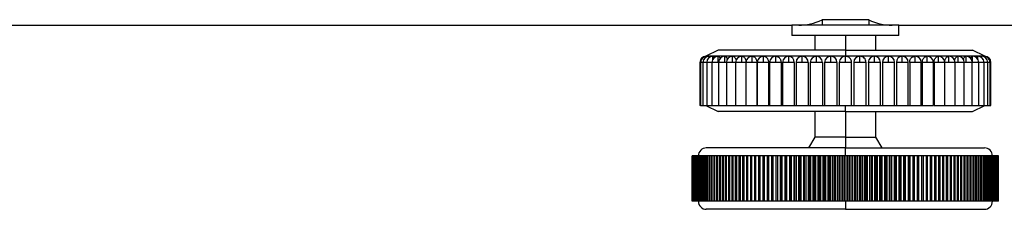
# Model space of a CAD drawing. Header units: millimetres. Extents: x 311 to 814, y 82 to 470.
# Tile 4 of 46: x 468.11 to 484.18, y 285.1 to 288.19. Entities that reach past the tile are written whole.
import ezdxf

# ---------------------------------------------------------------- set-up
doc = ezdxf.new("R2010")
doc.units = ezdxf.units.MM
for name, color, linetype in [('BRACCIO_FRONTALE', 7, 'Continuous'), ('INSERTO_M10', 7, 'Continuous'), ('Livello3', 7, 'Continuous'), ('P20050.TM10X3501', 7, 'Continuous'), ('Q26045.BM0801P', 7, 'Continuous')]:
    doc.layers.add(name, color=color, linetype=linetype)

# ---------------------------------------------------------------- blocks, each defined once
blk = doc.blocks.new('SE1')
at = {"layer": 'BRACCIO_FRONTALE', "color": 7, "linetype": 'Continuous'}
for p, q in [((85.834, 248.375), (85.072, 248.375)), ((64.453, 248.286), (84.579, 248.286)), ((86.327, 248.286), (106.453, 248.286))]:
    blk.add_line(p, q, dxfattribs=at)
for centre, major_axis, start_param, end_param in [((84.691, 250.786), (0, 2.5), 3.141593, 3.40876), ((86.215, 250.786), (0, -2.5), 6.016018, 6.283185)]:
    blk.add_ellipse(centre, major_axis=major_axis, ratio=0.57735, start_param=start_param, end_param=end_param, dxfattribs=at)
at = {"layer": 'INSERTO_M10', "color": 7, "linetype": 'Continuous'}
for p, q in [((85.072, 248.375), (85.072, 248.286)), ((85.834, 248.375), (85.834, 248.286)), ((86.327, 248.286), (84.579, 248.286)), ((84.579, 248.286), (84.579, 248.116)), ((86.327, 248.116), (86.327, 248.286)), ((86.327, 248.116), (84.579, 248.116))]:
    blk.add_line(p, q, dxfattribs=at)
at = {"layer": 'P20050.TM10X3501', "color": 7, "linetype": 'Continuous'}
for p, q in [((84.953, 248.116), (84.953, 247.88)), ((85.453, 248.116), (85.453, 247.88)), ((85.953, 247.88), (85.953, 248.116)), ((84.953, 246.88), (84.953, 246.46)), ((85.453, 246.88), (85.453, 246.46)), ((85.953, 246.46), (85.953, 246.88)), ((84.953, 246.46), (84.853, 246.286)), ((85.453, 246.46), (84.953, 246.46)), ((85.453, 246.46), (85.953, 246.46)), ((85.453, 246.46), (85.453, 246.286)), ((86.053, 246.286), (85.953, 246.46)), ((85.453, 246.286), (83.183, 246.286)), ((85.453, 246.286), (87.723, 246.286)), ((85.453, 246.156), (85.453, 246.286)), ((82.954, 246.156), (82.953, 246.156)), ((82.953, 245.416), (82.953, 246.156)), ((82.954, 245.416), (82.954, 246.156)), ((82.956, 246.156), (82.954, 246.156)), ((82.957, 246.156), (82.956, 246.156)), ((82.956, 245.416), (82.956, 246.156)), ((82.957, 245.416), (82.957, 246.156)), ((82.961, 246.156), (82.957, 246.156)), ((82.963, 246.156), (82.961, 246.156)), ((82.961, 245.416), (82.961, 246.156)), ((82.963, 245.416), (82.963, 246.156)), ((82.968, 246.156), (82.963, 246.156)), ((82.971, 246.156), (82.968, 246.156)), ((82.968, 245.416), (82.968, 246.156)), ((82.971, 245.416), (82.971, 246.156)), ((82.979, 246.156), (82.971, 246.156)), ((82.983, 246.156), (82.979, 246.156)), ((82.979, 245.416), (82.979, 246.156)), ((82.983, 245.416), (82.983, 246.156)), ((82.992, 246.156), (82.983, 246.156)), ((82.997, 246.156), (82.992, 246.156)), ((82.992, 245.416), (82.992, 246.156)), ((82.997, 245.416), (82.997, 246.156)), ((83.008, 246.156), (82.997, 246.156)), ((83.013, 246.156), (83.008, 246.156)), ((83.008, 245.416), (83.008, 246.156)), ((83.013, 245.416), (83.013, 246.156)), ((83.027, 246.156), (83.013, 246.156)), ((83.033, 246.156), (83.027, 246.156)), ((83.027, 245.416), (83.027, 246.156)), ((83.033, 245.416), (83.033, 246.156)), ((83.048, 246.156), (83.033, 246.156)), ((83.055, 246.156), (83.048, 246.156)), ((83.048, 245.416), (83.048, 246.156)), ((83.055, 245.416), (83.055, 246.156)), ((83.072, 246.156), (83.055, 246.156)), ((83.079, 246.156), (83.072, 246.156)), ((83.072, 245.416), (83.072, 246.156)), ((83.079, 245.416), (83.079, 246.156)), ((83.098, 246.156), (83.079, 246.156)), ((83.107, 246.156), (83.098, 246.156)), ((83.098, 245.416), (83.098, 246.156)), ((83.107, 245.416), (83.107, 246.156)), ((83.127, 246.156), (83.107, 246.156)), ((83.136, 246.156), (83.127, 246.156)), ((83.127, 245.416), (83.127, 246.156)), ((83.136, 245.416), (83.136, 246.156)), ((83.159, 246.156), (83.136, 246.156)), ((83.169, 246.156), (83.159, 246.156)), ((83.159, 245.416), (83.159, 246.156)), ((83.169, 245.416), (83.169, 246.156)), ((83.193, 246.156), (83.169, 246.156)), ((83.204, 246.156), (83.193, 246.156)), ((83.193, 245.416), (83.193, 246.156)), ((83.204, 245.416), (83.204, 246.156)), ((83.229, 246.156), (83.204, 246.156)), ((83.241, 246.156), (83.229, 246.156)), ((83.229, 245.416), (83.229, 246.156)), ((83.241, 245.416), (83.241, 246.156)), ((83.268, 246.156), (83.241, 246.156)), ((83.281, 246.156), (83.268, 246.156)), ((83.268, 245.416), (83.268, 246.156)), ((83.281, 245.416), (83.281, 246.156)), ((83.31, 246.156), (83.281, 246.156)), ((83.323, 246.156), (83.31, 246.156)), ((83.31, 245.416), (83.31, 246.156)), ((83.323, 245.416), (83.323, 246.156)), ((83.353, 246.156), (83.323, 246.156)), ((83.367, 246.156), (83.353, 246.156)), ((83.353, 245.416), (83.353, 246.156)), ((83.367, 245.416), (83.367, 246.156)), ((83.399, 246.156), (83.367, 246.156)), ((83.414, 246.156), (83.399, 246.156)), ((83.399, 245.416), (83.399, 246.156)), ((83.414, 245.416), (83.414, 246.156)), ((83.448, 246.156), (83.414, 246.156)), ((83.463, 246.156), (83.448, 246.156)), ((83.448, 245.416), (83.448, 246.156)), ((83.463, 245.416), (83.463, 246.156)), ((83.498, 246.156), (83.463, 246.156)), ((83.514, 246.156), (83.498, 246.156)), ((83.498, 245.416), (83.498, 246.156)), ((83.514, 245.416), (83.514, 246.156)), ((83.551, 246.156), (83.514, 246.156)), ((83.567, 246.156), (83.551, 246.156)), ((83.551, 245.416), (83.551, 246.156)), ((83.567, 245.416), (83.567, 246.156)), ((83.605, 246.156), (83.567, 246.156)), ((83.622, 246.156), (83.605, 246.156)), ((83.605, 245.416), (83.605, 246.156)), ((83.622, 245.416), (83.622, 246.156)), ((83.662, 246.156), (83.622, 246.156)), ((83.68, 246.156), (83.662, 246.156)), ((83.662, 245.416), (83.662, 246.156)), ((83.68, 245.416), (83.68, 246.156)), ((83.721, 246.156), (83.68, 246.156)), ((83.739, 246.156), (83.721, 246.156)), ((83.721, 245.416), (83.721, 246.156)), ((83.739, 245.416), (83.739, 246.156)), ((83.781, 246.156), (83.739, 246.156)), ((83.8, 246.156), (83.781, 246.156)), ((83.781, 245.416), (83.781, 246.156)), ((83.8, 245.416), (83.8, 246.156)), ((83.844, 246.156), (83.8, 246.156)), ((83.863, 246.156), (83.844, 246.156)), ((83.844, 245.416), (83.844, 246.156)), ((83.863, 245.416), (83.863, 246.156)), ((83.908, 246.156), (83.863, 246.156)), ((83.927, 246.156), (83.908, 246.156)), ((83.908, 245.416), (83.908, 246.156)), ((83.927, 245.416), (83.927, 246.156)), ((83.973, 246.156), (83.927, 246.156)), ((83.994, 246.156), (83.973, 246.156)), ((83.973, 245.416), (83.973, 246.156)), ((83.994, 245.416), (83.994, 246.156)), ((84.041, 246.156), (83.994, 246.156)), ((84.062, 246.156), (84.041, 246.156)), ((84.041, 245.416), (84.041, 246.156)), ((84.062, 245.416), (84.062, 246.156)), ((84.11, 246.156), (84.062, 246.156)), ((84.131, 246.156), (84.11, 246.156)), ((84.11, 245.416), (84.11, 246.156)), ((84.131, 245.416), (84.131, 246.156)), ((84.18, 246.156), (84.131, 246.156)), ((84.202, 246.156), (84.18, 246.156)), ((84.18, 245.416), (84.18, 246.156)), ((84.202, 245.416), (84.202, 246.156)), ((84.252, 246.156), (84.202, 246.156)), ((84.274, 246.156), (84.252, 246.156)), ((84.252, 245.416), (84.252, 246.156)), ((84.252, 246.156), (84.252, 246.156)), ((84.252, 245.416), (84.252, 246.156)), ((84.274, 245.416), (84.274, 246.156)), ((84.323, 246.156), (84.274, 246.156)), ((84.325, 246.156), (84.323, 246.156)), ((84.323, 245.416), (84.323, 246.156)), ((84.348, 246.156), (84.325, 246.156)), ((84.325, 245.416), (84.325, 246.156)), ((84.348, 245.416), (84.348, 246.156)), ((84.395, 246.156), (84.348, 246.156)), ((84.4, 246.156), (84.395, 246.156)), ((84.395, 245.416), (84.395, 246.156)), ((84.423, 246.156), (84.4, 246.156)), ((84.4, 245.416), (84.4, 246.156)), ((84.423, 245.416), (84.423, 246.156)), ((84.469, 246.156), (84.423, 246.156)), ((84.475, 246.156), (84.469, 246.156)), ((84.469, 245.416), (84.469, 246.156)), ((84.498, 246.156), (84.475, 246.156)), ((84.475, 245.416), (84.475, 246.156)), ((84.498, 245.416), (84.498, 246.156)), ((84.544, 246.156), (84.498, 246.156)), ((84.552, 246.156), (84.544, 246.156)), ((84.544, 245.416), (84.544, 246.156)), ((84.575, 246.156), (84.552, 246.156)), ((84.552, 245.416), (84.552, 246.156)), ((84.575, 245.416), (84.575, 246.156)), ((84.619, 246.156), (84.575, 246.156)), ((84.629, 246.156), (84.619, 246.156)), ((84.619, 245.416), (84.619, 246.156)), ((84.653, 246.156), (84.629, 246.156)), ((84.629, 245.416), (84.629, 246.156)), ((84.653, 245.416), (84.653, 246.156)), ((84.696, 246.156), (84.653, 246.156)), ((84.708, 246.156), (84.696, 246.156)), ((84.696, 245.416), (84.696, 246.156)), ((84.732, 246.156), (84.708, 246.156)), ((84.708, 245.416), (84.708, 246.156)), ((84.732, 245.416), (84.732, 246.156)), ((84.773, 246.156), (84.732, 246.156)), ((84.787, 246.156), (84.773, 246.156)), ((84.773, 245.416), (84.773, 246.156)), ((84.812, 246.156), (84.787, 246.156)), ((84.787, 245.416), (84.787, 246.156)), ((84.812, 245.416), (84.812, 246.156)), ((84.852, 246.156), (84.812, 246.156)), ((84.867, 246.156), (84.852, 246.156)), ((84.852, 245.416), (84.852, 246.156)), ((84.892, 246.156), (84.867, 246.156)), ((84.867, 245.416), (84.867, 246.156)), ((84.892, 245.416), (84.892, 246.156)), ((84.93, 246.156), (84.892, 246.156)), ((84.948, 246.156), (84.93, 246.156)), ((84.93, 245.416), (84.93, 246.156)), ((84.973, 246.156), (84.948, 246.156)), ((84.948, 245.416), (84.948, 246.156)), ((84.973, 245.416), (84.973, 246.156)), ((85.01, 246.156), (84.973, 246.156)), ((85.029, 246.156), (85.01, 246.156)), ((85.01, 245.416), (85.01, 246.156)), ((85.054, 246.156), (85.029, 246.156)), ((85.029, 245.416), (85.029, 246.156)), ((85.054, 245.416), (85.054, 246.156)), ((85.09, 246.156), (85.054, 246.156)), ((85.111, 246.156), (85.09, 246.156)), ((85.09, 245.416), (85.09, 246.156)), ((85.136, 246.156), (85.111, 246.156)), ((85.111, 245.416), (85.111, 246.156)), ((85.136, 245.416), (85.136, 246.156)), ((85.17, 246.156), (85.136, 246.156)), ((85.193, 246.156), (85.17, 246.156)), ((85.17, 245.416), (85.17, 246.156)), ((85.218, 246.156), (85.193, 246.156)), ((85.193, 245.416), (85.193, 246.156)), ((85.218, 245.416), (85.218, 246.156)), ((85.251, 246.156), (85.218, 246.156)), ((85.275, 246.156), (85.251, 246.156)), ((85.251, 245.416), (85.251, 246.156)), ((85.3, 246.156), (85.275, 246.156)), ((85.275, 245.416), (85.275, 246.156)), ((85.3, 245.416), (85.3, 246.156)), ((85.332, 246.156), (85.3, 246.156)), ((85.358, 246.156), (85.332, 246.156)), ((85.332, 245.416), (85.332, 246.156)), ((85.383, 246.156), (85.358, 246.156)), ((85.358, 245.416), (85.358, 246.156)), ((85.383, 245.416), (85.383, 246.156)), ((85.413, 246.156), (85.383, 246.156)), ((85.441, 246.156), (85.413, 246.156)), ((85.413, 245.416), (85.413, 246.156)), ((85.466, 246.156), (85.441, 246.156)), ((85.441, 245.416), (85.441, 246.156)), ((85.466, 245.416), (85.466, 246.156)), ((85.494, 246.156), (85.466, 246.156)), ((85.523, 246.156), (85.494, 246.156)), ((85.494, 245.416), (85.494, 246.156)), ((85.548, 246.156), (85.523, 246.156)), ((85.523, 245.416), (85.523, 246.156)), ((85.548, 245.416), (85.548, 246.156)), ((85.575, 246.156), (85.548, 246.156)), ((85.606, 246.156), (85.575, 246.156)), ((85.575, 245.416), (85.575, 246.156)), ((85.631, 246.156), (85.606, 246.156)), ((85.606, 245.416), (85.606, 246.156)), ((85.631, 245.416), (85.631, 246.156)), ((85.655, 246.156), (85.631, 246.156)), ((85.688, 246.156), (85.655, 246.156)), ((85.655, 245.416), (85.655, 246.156)), ((85.713, 246.156), (85.688, 246.156)), ((85.688, 245.416), (85.688, 246.156)), ((85.713, 245.416), (85.713, 246.156)), ((85.736, 246.156), (85.713, 246.156)), ((85.77, 246.156), (85.736, 246.156)), ((85.736, 245.416), (85.736, 246.156)), ((85.795, 246.156), (85.77, 246.156)), ((85.77, 245.416), (85.77, 246.156)), ((85.795, 245.416), (85.795, 246.156)), ((85.816, 246.156), (85.795, 246.156)), ((85.852, 246.156), (85.816, 246.156)), ((85.816, 245.416), (85.816, 246.156)), ((85.877, 246.156), (85.852, 246.156)), ((85.852, 245.416), (85.852, 246.156)), ((85.877, 245.416), (85.877, 246.156)), ((85.896, 246.156), (85.877, 246.156)), ((85.934, 246.156), (85.896, 246.156)), ((85.896, 245.416), (85.896, 246.156)), ((85.958, 246.156), (85.934, 246.156)), ((85.934, 245.416), (85.934, 246.156)), ((85.958, 245.416), (85.958, 246.156)), ((85.976, 246.156), (85.958, 246.156)), ((86.014, 246.156), (85.976, 246.156)), ((85.976, 245.416), (85.976, 246.156)), ((86.039, 246.156), (86.014, 246.156)), ((86.014, 245.416), (86.014, 246.156)), ((86.039, 245.416), (86.039, 246.156)), ((86.055, 246.156), (86.039, 246.156)), ((86.095, 246.156), (86.055, 246.156)), ((86.055, 245.416), (86.055, 246.156)), ((86.095, 245.416), (86.095, 246.156)), ((86.119, 246.156), (86.095, 246.156)), ((86.119, 245.416), (86.119, 246.156)), ((86.133, 246.156), (86.119, 246.156)), ((86.174, 246.156), (86.133, 246.156)), ((86.133, 245.416), (86.133, 246.156)), ((86.198, 246.156), (86.174, 246.156)), ((86.174, 245.416), (86.174, 246.156)), ((86.198, 245.416), (86.198, 246.156)), ((86.21, 246.156), (86.198, 246.156)), ((86.253, 246.156), (86.21, 246.156)), ((86.21, 245.416), (86.21, 246.156)), ((86.277, 246.156), (86.253, 246.156)), ((86.253, 245.416), (86.253, 246.156)), ((86.277, 245.416), (86.277, 246.156)), ((86.287, 246.156), (86.277, 246.156)), ((86.331, 246.156), (86.287, 246.156)), ((86.287, 245.416), (86.287, 246.156)), ((86.354, 246.156), (86.331, 246.156)), ((86.331, 245.416), (86.331, 246.156)), ((86.354, 245.416), (86.354, 246.156)), ((86.363, 246.156), (86.354, 246.156)), ((86.408, 246.156), (86.363, 246.156)), ((86.363, 245.416), (86.363, 246.156)), ((86.431, 246.156), (86.408, 246.156)), ((86.408, 245.416), (86.408, 246.156)), ((86.431, 245.416), (86.431, 246.156)), ((86.437, 246.156), (86.431, 246.156)), ((86.484, 246.156), (86.437, 246.156)), ((86.437, 245.416), (86.437, 246.156)), ((86.506, 246.156), (86.484, 246.156)), ((86.484, 245.416), (86.484, 246.156)), ((86.506, 245.416), (86.506, 246.156)), ((86.511, 246.156), (86.506, 246.156)), ((86.558, 246.156), (86.511, 246.156)), ((86.511, 245.416), (86.511, 246.156)), ((86.581, 246.156), (86.558, 246.156)), ((86.558, 245.416), (86.558, 246.156)), ((86.581, 245.416), (86.581, 246.156)), ((86.583, 246.156), (86.581, 246.156)), ((86.632, 246.156), (86.583, 246.156)), ((86.583, 245.416), (86.583, 246.156)), ((86.654, 246.156), (86.632, 246.156)), ((86.632, 245.416), (86.632, 246.156)), ((86.654, 245.416), (86.654, 246.156)), ((86.655, 246.156), (86.654, 246.156)), ((86.704, 246.156), (86.655, 246.156)), ((86.655, 245.416), (86.655, 246.156)), ((86.726, 246.156), (86.704, 246.156)), ((86.704, 245.416), (86.704, 246.156)), ((86.726, 245.416), (86.726, 246.156)), ((86.775, 246.156), (86.726, 246.156)), ((86.796, 246.156), (86.775, 246.156)), ((86.775, 245.416), (86.775, 246.156)), ((86.796, 245.416), (86.796, 246.156)), ((86.844, 246.156), (86.796, 246.156)), ((86.865, 246.156), (86.844, 246.156)), ((86.844, 245.416), (86.844, 246.156)), ((86.865, 245.416), (86.865, 246.156)), ((86.912, 246.156), (86.865, 246.156)), ((86.933, 246.156), (86.912, 246.156)), ((86.912, 245.416), (86.912, 246.156)), ((86.933, 245.416), (86.933, 246.156)), ((86.979, 246.156), (86.933, 246.156)), ((86.999, 246.156), (86.979, 246.156)), ((86.979, 245.416), (86.979, 246.156)), ((86.999, 245.416), (86.999, 246.156)), ((87.043, 246.156), (86.999, 246.156)), ((87.063, 246.156), (87.043, 246.156)), ((87.043, 245.416), (87.043, 246.156)), ((87.063, 245.416), (87.063, 246.156)), ((87.106, 246.156), (87.063, 246.156)), ((87.125, 246.156), (87.106, 246.156)), ((87.106, 245.416), (87.106, 246.156)), ((87.125, 245.416), (87.125, 246.156)), ((87.167, 246.156), (87.125, 246.156)), ((87.186, 246.156), (87.167, 246.156)), ((87.167, 245.416), (87.167, 246.156)), ((87.186, 245.416), (87.186, 246.156)), ((87.227, 246.156), (87.186, 246.156)), ((87.244, 246.156), (87.227, 246.156)), ((87.227, 245.416), (87.227, 246.156)), ((87.244, 245.416), (87.244, 246.156)), ((87.284, 246.156), (87.244, 246.156)), ((87.301, 246.156), (87.284, 246.156)), ((87.284, 245.416), (87.284, 246.156)), ((87.301, 245.416), (87.301, 246.156)), ((87.339, 246.156), (87.301, 246.156)), ((87.356, 246.156), (87.339, 246.156)), ((87.339, 245.416), (87.339, 246.156)), ((87.356, 245.416), (87.356, 246.156)), ((87.392, 246.156), (87.356, 246.156)), ((87.408, 246.156), (87.392, 246.156)), ((87.392, 245.416), (87.392, 246.156)), ((87.408, 245.416), (87.408, 246.156)), ((87.443, 246.156), (87.408, 246.156)), ((87.459, 246.156), (87.443, 246.156)), ((87.443, 245.416), (87.443, 246.156)), ((87.459, 245.416), (87.459, 246.156)), ((87.492, 246.156), (87.459, 246.156)), ((87.507, 246.156), (87.492, 246.156)), ((87.492, 245.416), (87.492, 246.156)), ((87.507, 245.416), (87.507, 246.156)), ((87.539, 246.156), (87.507, 246.156)), ((87.553, 246.156), (87.539, 246.156)), ((87.539, 245.416), (87.539, 246.156)), ((87.553, 245.416), (87.553, 246.156)), ((87.584, 246.156), (87.553, 246.156)), ((87.597, 246.156), (87.584, 246.156)), ((87.584, 245.416), (87.584, 246.156)), ((87.597, 245.416), (87.597, 246.156)), ((87.626, 246.156), (87.597, 246.156)), ((87.626, 245.416), (87.626, 246.156)), ((87.638, 246.156), (87.626, 246.156)), ((87.638, 245.416), (87.638, 246.156)), ((87.665, 246.156), (87.638, 246.156)), ((87.665, 245.416), (87.665, 246.156)), ((87.677, 246.156), (87.665, 246.156)), ((87.677, 245.416), (87.677, 246.156)), ((87.703, 246.156), (87.677, 246.156)), ((87.713, 246.156), (87.703, 246.156)), ((87.703, 245.416), (87.703, 246.156)), ((87.713, 245.416), (87.713, 246.156)), ((87.737, 246.156), (87.713, 246.156)), ((87.748, 246.156), (87.737, 246.156)), ((87.737, 245.416), (87.737, 246.156)), ((87.748, 245.416), (87.748, 246.156)), ((87.77, 246.156), (87.748, 246.156)), ((87.779, 246.156), (87.77, 246.156)), ((87.77, 245.416), (87.77, 246.156)), ((87.779, 245.416), (87.779, 246.156)), ((87.8, 246.156), (87.779, 246.156)), ((87.808, 246.156), (87.8, 246.156)), ((87.8, 245.416), (87.8, 246.156)), ((87.808, 245.416), (87.808, 246.156)), ((87.827, 246.156), (87.808, 246.156)), ((87.835, 246.156), (87.827, 246.156)), ((87.827, 245.416), (87.827, 246.156)), ((87.835, 245.416), (87.835, 246.156)), ((87.851, 246.156), (87.835, 246.156)), ((87.858, 246.156), (87.851, 246.156)), ((87.851, 245.416), (87.851, 246.156)), ((87.858, 245.416), (87.858, 246.156)), ((87.873, 246.156), (87.858, 246.156)), ((87.88, 246.156), (87.873, 246.156)), ((87.873, 245.416), (87.873, 246.156)), ((87.88, 245.416), (87.88, 246.156)), ((87.893, 246.156), (87.88, 246.156)), ((87.898, 246.156), (87.893, 246.156)), ((87.893, 245.416), (87.893, 246.156)), ((87.898, 245.416), (87.898, 246.156)), ((87.91, 246.156), (87.898, 246.156)), ((87.914, 246.156), (87.91, 246.156)), ((87.91, 245.416), (87.91, 246.156)), ((87.914, 245.416), (87.914, 246.156)), ((87.924, 246.156), (87.914, 246.156)), ((87.927, 246.156), (87.924, 246.156)), ((87.924, 245.416), (87.924, 246.156)), ((87.927, 245.416), (87.927, 246.156)), ((87.935, 246.156), (87.927, 246.156)), ((87.938, 246.156), (87.935, 246.156)), ((87.935, 245.416), (87.935, 246.156)), ((87.938, 245.416), (87.938, 246.156)), ((87.943, 246.156), (87.938, 246.156)), ((87.946, 246.156), (87.943, 246.156)), ((87.943, 245.416), (87.943, 246.156)), ((87.946, 245.416), (87.946, 246.156)), ((87.949, 246.156), (87.946, 246.156)), ((87.949, 245.416), (87.949, 246.156)), ((87.951, 246.156), (87.949, 246.156)), ((87.951, 245.416), (87.951, 246.156)), ((87.952, 246.156), (87.951, 246.156)), ((87.952, 245.416), (87.952, 246.156)), ((87.953, 246.156), (87.952, 246.156)), ((87.953, 245.416), (87.953, 246.156)), ((82.954, 245.416), (82.953, 245.416)), ((82.956, 245.416), (82.954, 245.416)), ((82.957, 245.416), (82.956, 245.416)), ((82.961, 245.416), (82.957, 245.416)), ((82.963, 245.416), (82.961, 245.416)), ((82.968, 245.416), (82.963, 245.416)), ((82.971, 245.416), (82.968, 245.416)), ((82.979, 245.416), (82.971, 245.416)), ((82.983, 245.416), (82.979, 245.416)), ((82.992, 245.416), (82.983, 245.416)), ((82.997, 245.416), (82.992, 245.416)), ((83.008, 245.416), (82.997, 245.416)), ((83.013, 245.416), (83.008, 245.416)), ((83.027, 245.416), (83.013, 245.416)), ((83.033, 245.416), (83.027, 245.416)), ((83.048, 245.416), (83.033, 245.416)), ((83.055, 245.416), (83.048, 245.416)), ((83.072, 245.416), (83.055, 245.416)), ((83.079, 245.416), (83.072, 245.416)), ((83.098, 245.416), (83.079, 245.416)), ((83.107, 245.416), (83.098, 245.416)), ((83.127, 245.416), (83.107, 245.416)), ((83.136, 245.416), (83.127, 245.416)), ((83.159, 245.416), (83.136, 245.416)), ((83.169, 245.416), (83.159, 245.416)), ((83.193, 245.416), (83.169, 245.416)), ((85.453, 245.286), (83.183, 245.286)), ((83.204, 245.416), (83.193, 245.416)), ((83.229, 245.416), (83.204, 245.416)), ((83.241, 245.416), (83.229, 245.416)), ((83.268, 245.416), (83.241, 245.416)), ((83.281, 245.416), (83.268, 245.416)), ((83.31, 245.416), (83.281, 245.416)), ((83.323, 245.416), (83.31, 245.416)), ((83.353, 245.416), (83.323, 245.416)), ((83.367, 245.416), (83.353, 245.416)), ((83.399, 245.416), (83.367, 245.416)), ((83.414, 245.416), (83.399, 245.416)), ((83.448, 245.416), (83.414, 245.416)), ((83.463, 245.416), (83.448, 245.416)), ((83.498, 245.416), (83.463, 245.416)), ((83.514, 245.416), (83.498, 245.416)), ((83.551, 245.416), (83.514, 245.416)), ((83.567, 245.416), (83.551, 245.416)), ((83.605, 245.416), (83.567, 245.416)), ((83.622, 245.416), (83.605, 245.416)), ((83.662, 245.416), (83.622, 245.416)), ((83.68, 245.416), (83.662, 245.416)), ((83.721, 245.416), (83.68, 245.416)), ((83.739, 245.416), (83.721, 245.416)), ((83.781, 245.416), (83.739, 245.416)), ((83.8, 245.416), (83.781, 245.416)), ((83.844, 245.416), (83.8, 245.416)), ((83.863, 245.416), (83.844, 245.416)), ((83.908, 245.416), (83.863, 245.416)), ((83.927, 245.416), (83.908, 245.416)), ((83.973, 245.416), (83.927, 245.416)), ((83.994, 245.416), (83.973, 245.416)), ((84.041, 245.416), (83.994, 245.416)), ((84.062, 245.416), (84.041, 245.416)), ((84.11, 245.416), (84.062, 245.416)), ((84.131, 245.416), (84.11, 245.416)), ((84.18, 245.416), (84.131, 245.416)), ((84.202, 245.416), (84.18, 245.416)), ((84.252, 245.416), (84.202, 245.416)), ((84.274, 245.416), (84.252, 245.416)), ((84.252, 245.416), (84.252, 245.416)), ((84.323, 245.416), (84.274, 245.416)), ((84.325, 245.416), (84.323, 245.416)), ((84.348, 245.416), (84.325, 245.416)), ((84.395, 245.416), (84.348, 245.416)), ((84.4, 245.416), (84.395, 245.416)), ((84.423, 245.416), (84.4, 245.416)), ((84.469, 245.416), (84.423, 245.416)), ((84.475, 245.416), (84.469, 245.416)), ((84.498, 245.416), (84.475, 245.416)), ((84.544, 245.416), (84.498, 245.416)), ((84.552, 245.416), (84.544, 245.416)), ((84.575, 245.416), (84.552, 245.416)), ((84.619, 245.416), (84.575, 245.416)), ((84.629, 245.416), (84.619, 245.416)), ((84.653, 245.416), (84.629, 245.416)), ((84.696, 245.416), (84.653, 245.416)), ((84.708, 245.416), (84.696, 245.416)), ((84.732, 245.416), (84.708, 245.416)), ((84.773, 245.416), (84.732, 245.416)), ((84.787, 245.416), (84.773, 245.416)), ((84.812, 245.416), (84.787, 245.416)), ((84.852, 245.416), (84.812, 245.416)), ((84.867, 245.416), (84.852, 245.416)), ((84.892, 245.416), (84.867, 245.416)), ((84.93, 245.416), (84.892, 245.416)), ((84.948, 245.416), (84.93, 245.416)), ((84.973, 245.416), (84.948, 245.416)), ((85.01, 245.416), (84.973, 245.416)), ((85.029, 245.416), (85.01, 245.416)), ((85.054, 245.416), (85.029, 245.416)), ((85.09, 245.416), (85.054, 245.416)), ((85.111, 245.416), (85.09, 245.416)), ((85.136, 245.416), (85.111, 245.416)), ((85.17, 245.416), (85.136, 245.416)), ((85.193, 245.416), (85.17, 245.416)), ((85.218, 245.416), (85.193, 245.416)), ((85.251, 245.416), (85.218, 245.416)), ((85.275, 245.416), (85.251, 245.416)), ((85.3, 245.416), (85.275, 245.416)), ((85.332, 245.416), (85.3, 245.416)), ((85.358, 245.416), (85.332, 245.416)), ((85.383, 245.416), (85.358, 245.416)), ((85.413, 245.416), (85.383, 245.416)), ((85.441, 245.416), (85.413, 245.416)), ((85.466, 245.416), (85.441, 245.416)), ((85.453, 245.416), (85.453, 245.286)), ((85.453, 245.286), (87.723, 245.286)), ((85.494, 245.416), (85.466, 245.416)), ((85.523, 245.416), (85.494, 245.416)), ((85.548, 245.416), (85.523, 245.416)), ((85.575, 245.416), (85.548, 245.416)), ((85.606, 245.416), (85.575, 245.416)), ((85.631, 245.416), (85.606, 245.416)), ((85.655, 245.416), (85.631, 245.416)), ((85.688, 245.416), (85.655, 245.416)), ((85.713, 245.416), (85.688, 245.416)), ((85.736, 245.416), (85.713, 245.416)), ((85.77, 245.416), (85.736, 245.416)), ((85.795, 245.416), (85.77, 245.416)), ((85.816, 245.416), (85.795, 245.416)), ((85.852, 245.416), (85.816, 245.416)), ((85.877, 245.416), (85.852, 245.416)), ((85.896, 245.416), (85.877, 245.416)), ((85.934, 245.416), (85.896, 245.416)), ((85.958, 245.416), (85.934, 245.416)), ((85.976, 245.416), (85.958, 245.416)), ((86.014, 245.416), (85.976, 245.416)), ((86.039, 245.416), (86.014, 245.416)), ((86.055, 245.416), (86.039, 245.416)), ((86.095, 245.416), (86.055, 245.416)), ((86.119, 245.416), (86.095, 245.416)), ((86.133, 245.416), (86.119, 245.416)), ((86.174, 245.416), (86.133, 245.416)), ((86.198, 245.416), (86.174, 245.416)), ((86.21, 245.416), (86.198, 245.416)), ((86.253, 245.416), (86.21, 245.416)), ((86.277, 245.416), (86.253, 245.416)), ((86.287, 245.416), (86.277, 245.416)), ((86.331, 245.416), (86.287, 245.416)), ((86.354, 245.416), (86.331, 245.416)), ((86.363, 245.416), (86.354, 245.416)), ((86.408, 245.416), (86.363, 245.416)), ((86.431, 245.416), (86.408, 245.416)), ((86.437, 245.416), (86.431, 245.416)), ((86.484, 245.416), (86.437, 245.416)), ((86.506, 245.416), (86.484, 245.416)), ((86.511, 245.416), (86.506, 245.416)), ((86.558, 245.416), (86.511, 245.416)), ((86.581, 245.416), (86.558, 245.416)), ((86.583, 245.416), (86.581, 245.416)), ((86.632, 245.416), (86.583, 245.416)), ((86.654, 245.416), (86.632, 245.416)), ((86.655, 245.416), (86.654, 245.416)), ((86.704, 245.416), (86.655, 245.416)), ((86.726, 245.416), (86.704, 245.416)), ((86.775, 245.416), (86.726, 245.416)), ((86.796, 245.416), (86.775, 245.416)), ((86.844, 245.416), (86.796, 245.416)), ((86.865, 245.416), (86.844, 245.416)), ((86.912, 245.416), (86.865, 245.416)), ((86.933, 245.416), (86.912, 245.416)), ((86.979, 245.416), (86.933, 245.416)), ((86.999, 245.416), (86.979, 245.416)), ((87.043, 245.416), (86.999, 245.416)), ((87.063, 245.416), (87.043, 245.416)), ((87.106, 245.416), (87.063, 245.416)), ((87.125, 245.416), (87.106, 245.416)), ((87.167, 245.416), (87.125, 245.416)), ((87.186, 245.416), (87.167, 245.416)), ((87.227, 245.416), (87.186, 245.416)), ((87.244, 245.416), (87.227, 245.416)), ((87.284, 245.416), (87.244, 245.416)), ((87.301, 245.416), (87.284, 245.416)), ((87.339, 245.416), (87.301, 245.416)), ((87.356, 245.416), (87.339, 245.416)), ((87.392, 245.416), (87.356, 245.416)), ((87.408, 245.416), (87.392, 245.416)), ((87.443, 245.416), (87.408, 245.416)), ((87.459, 245.416), (87.443, 245.416)), ((87.492, 245.416), (87.459, 245.416)), ((87.507, 245.416), (87.492, 245.416)), ((87.539, 245.416), (87.507, 245.416)), ((87.553, 245.416), (87.539, 245.416)), ((87.584, 245.416), (87.553, 245.416)), ((87.597, 245.416), (87.584, 245.416)), ((87.626, 245.416), (87.597, 245.416)), ((87.638, 245.416), (87.626, 245.416)), ((87.665, 245.416), (87.638, 245.416)), ((87.677, 245.416), (87.665, 245.416)), ((87.703, 245.416), (87.677, 245.416)), ((87.713, 245.416), (87.703, 245.416)), ((87.737, 245.416), (87.713, 245.416)), ((87.748, 245.416), (87.737, 245.416)), ((87.77, 245.416), (87.748, 245.416)), ((87.779, 245.416), (87.77, 245.416)), ((87.8, 245.416), (87.779, 245.416)), ((87.808, 245.416), (87.8, 245.416)), ((87.827, 245.416), (87.808, 245.416)), ((87.835, 245.416), (87.827, 245.416)), ((87.851, 245.416), (87.835, 245.416)), ((87.858, 245.416), (87.851, 245.416)), ((87.873, 245.416), (87.858, 245.416)), ((87.88, 245.416), (87.873, 245.416)), ((87.893, 245.416), (87.88, 245.416)), ((87.898, 245.416), (87.893, 245.416)), ((87.91, 245.416), (87.898, 245.416)), ((87.914, 245.416), (87.91, 245.416)), ((87.924, 245.416), (87.914, 245.416)), ((87.927, 245.416), (87.924, 245.416)), ((87.935, 245.416), (87.927, 245.416)), ((87.938, 245.416), (87.935, 245.416)), ((87.943, 245.416), (87.938, 245.416)), ((87.946, 245.416), (87.943, 245.416)), ((87.949, 245.416), (87.946, 245.416)), ((87.951, 245.416), (87.949, 245.416)), ((87.952, 245.416), (87.951, 245.416)), ((87.953, 245.416), (87.952, 245.416))]:
    blk.add_line(p, q, dxfattribs=at)
for centre, start, end in [((83.183, 246.156), 90, 180), ((87.723, 246.156), 0, 90), ((83.183, 245.416), 180, 270), ((87.723, 245.416), 270, 0)]:
    blk.add_arc(centre, 0.13, start, end, dxfattribs=at)
at = {"layer": 'Q26045.BM0801P', "color": 7, "linetype": 'Continuous'}
for p, q in [((83.378, 247.88), (83.178, 247.78)), ((85.453, 247.88), (83.378, 247.88)), ((85.453, 247.88), (87.528, 247.88)), ((85.453, 247.88), (85.453, 247.78)), ((87.728, 247.78), (87.528, 247.88)), ((83.178, 247.78), (83.178, 247.78)), ((83.191, 247.78), (83.178, 247.78)), ((83.191, 247.773), (83.191, 247.78)), ((83.228, 247.78), (83.191, 247.78)), ((83.228, 247.759), (83.228, 247.78)), ((83.228, 247.78), (83.228, 247.78)), ((83.289, 247.78), (83.228, 247.78)), ((83.289, 247.733), (83.289, 247.78)), ((83.375, 247.78), (83.289, 247.78)), ((83.375, 247.68), (83.375, 247.78)), ((83.483, 247.78), (83.375, 247.78)), ((83.483, 247.68), (83.483, 247.78)), ((83.613, 247.78), (83.483, 247.78)), ((83.613, 247.68), (83.613, 247.78)), ((83.762, 247.78), (83.613, 247.78)), ((83.762, 247.68), (83.762, 247.78)), ((83.931, 247.78), (83.762, 247.78)), ((83.931, 247.68), (83.931, 247.78)), ((84.116, 247.78), (83.931, 247.78)), ((84.116, 247.68), (84.116, 247.78)), ((84.316, 247.78), (84.116, 247.78)), ((84.316, 247.68), (84.316, 247.78)), ((84.528, 247.78), (84.316, 247.78)), ((84.528, 247.68), (84.528, 247.78)), ((84.75, 247.78), (84.528, 247.78)), ((84.75, 247.68), (84.75, 247.78)), ((84.98, 247.78), (84.75, 247.78)), ((84.98, 247.68), (84.98, 247.78)), ((85.215, 247.78), (84.98, 247.78)), ((85.215, 247.68), (85.215, 247.78)), ((85.453, 247.78), (85.215, 247.78)), ((85.453, 247.68), (85.453, 247.78)), ((85.691, 247.78), (85.453, 247.78)), ((85.691, 247.68), (85.691, 247.78)), ((85.926, 247.78), (85.691, 247.78)), ((85.926, 247.68), (85.926, 247.78)), ((86.156, 247.78), (85.926, 247.78)), ((86.156, 247.68), (86.156, 247.78)), ((86.378, 247.78), (86.156, 247.78)), ((86.378, 247.68), (86.378, 247.78)), ((86.591, 247.78), (86.378, 247.78)), ((86.591, 247.68), (86.591, 247.78)), ((86.79, 247.78), (86.591, 247.78)), ((86.79, 247.68), (86.79, 247.78)), ((86.975, 247.78), (86.79, 247.78)), ((86.975, 247.68), (86.975, 247.78)), ((87.144, 247.78), (86.975, 247.78)), ((87.144, 247.68), (87.144, 247.78)), ((87.294, 247.78), (87.144, 247.78)), ((87.294, 247.68), (87.294, 247.78)), ((87.423, 247.78), (87.294, 247.78)), ((87.423, 247.68), (87.423, 247.78)), ((87.531, 247.78), (87.423, 247.78)), ((87.531, 247.68), (87.531, 247.78)), ((87.617, 247.78), (87.531, 247.78)), ((87.617, 247.733), (87.617, 247.78)), ((87.678, 247.78), (87.617, 247.78)), ((87.678, 247.759), (87.678, 247.78)), ((87.678, 247.78), (87.678, 247.78)), ((87.716, 247.78), (87.678, 247.78)), ((87.716, 247.773), (87.716, 247.78)), ((87.728, 247.78), (87.716, 247.78)), ((87.728, 247.78), (87.728, 247.78)), ((87.728, 247.78), (87.728, 247.78)), ((83.091, 247.68), (83.078, 247.68)), ((83.078, 247.68), (83.078, 246.98)), ((83.128, 247.68), (83.091, 247.68)), ((83.091, 247.68), (83.091, 246.98)), ((83.189, 247.68), (83.128, 247.68)), ((83.128, 247.68), (83.128, 246.98)), ((83.275, 247.68), (83.189, 247.68)), ((83.189, 247.68), (83.189, 246.98)), ((83.375, 247.68), (83.275, 247.68)), ((83.275, 247.68), (83.275, 246.98)), ((83.383, 247.68), (83.375, 247.68)), ((83.483, 247.68), (83.383, 247.68)), ((83.383, 247.68), (83.383, 246.98)), ((83.513, 247.68), (83.483, 247.68)), ((83.613, 247.68), (83.513, 247.68)), ((83.513, 247.68), (83.513, 246.98)), ((83.662, 247.68), (83.613, 247.68)), ((83.762, 247.68), (83.662, 247.68)), ((83.662, 247.68), (83.662, 246.98)), ((83.831, 247.68), (83.762, 247.68)), ((83.931, 247.68), (83.831, 247.68)), ((83.831, 247.68), (83.831, 246.98)), ((84.007, 247.68), (83.931, 247.68)), ((84.007, 247.68), (84.007, 246.98)), ((84.116, 247.68), (84.016, 247.68)), ((84.016, 247.68), (84.016, 246.98)), ((84.198, 247.68), (84.116, 247.68)), ((84.198, 247.68), (84.198, 246.98)), ((84.316, 247.68), (84.216, 247.68)), ((84.216, 247.68), (84.216, 246.98)), ((84.403, 247.68), (84.316, 247.68)), ((84.403, 247.68), (84.403, 246.98)), ((84.528, 247.68), (84.428, 247.68)), ((84.428, 247.68), (84.428, 246.98)), ((84.62, 247.68), (84.528, 247.68)), ((84.62, 247.68), (84.62, 246.98)), ((84.75, 247.68), (84.65, 247.68)), ((84.65, 247.68), (84.65, 246.98)), ((84.846, 247.68), (84.75, 247.68)), ((84.846, 247.68), (84.846, 246.98)), ((84.98, 247.68), (84.88, 247.68)), ((84.88, 247.68), (84.88, 246.98)), ((85.078, 247.68), (84.98, 247.68)), ((85.078, 247.68), (85.078, 246.98)), ((85.215, 247.68), (85.115, 247.68)), ((85.115, 247.68), (85.115, 246.98)), ((85.315, 247.68), (85.215, 247.68)), ((85.315, 247.68), (85.315, 246.98)), ((85.453, 247.68), (85.353, 247.68)), ((85.353, 247.68), (85.353, 246.98)), ((85.553, 247.68), (85.453, 247.68)), ((85.553, 246.98), (85.553, 247.68)), ((85.691, 247.68), (85.591, 247.68)), ((85.591, 247.68), (85.591, 246.98)), ((85.791, 247.68), (85.691, 247.68)), ((85.791, 246.98), (85.791, 247.68)), ((85.926, 247.68), (85.828, 247.68)), ((85.828, 247.68), (85.828, 246.98)), ((86.026, 247.68), (85.926, 247.68)), ((86.026, 246.98), (86.026, 247.68)), ((86.156, 247.68), (86.06, 247.68)), ((86.06, 247.68), (86.06, 246.98)), ((86.256, 247.68), (86.156, 247.68)), ((86.256, 246.98), (86.256, 247.68)), ((86.378, 247.68), (86.286, 247.68)), ((86.286, 247.68), (86.286, 246.98)), ((86.478, 247.68), (86.378, 247.68)), ((86.478, 246.98), (86.478, 247.68)), ((86.591, 247.68), (86.503, 247.68)), ((86.503, 247.68), (86.503, 246.98)), ((86.691, 247.68), (86.591, 247.68)), ((86.691, 246.98), (86.691, 247.68)), ((86.79, 247.68), (86.708, 247.68)), ((86.708, 247.68), (86.708, 246.98)), ((86.89, 247.68), (86.79, 247.68)), ((86.89, 246.98), (86.89, 247.68)), ((86.975, 247.68), (86.9, 247.68)), ((86.9, 247.68), (86.9, 246.98)), ((87.075, 247.68), (86.975, 247.68)), ((87.144, 247.68), (87.075, 247.68)), ((87.075, 246.98), (87.075, 247.68)), ((87.244, 247.68), (87.144, 247.68)), ((87.294, 247.68), (87.244, 247.68)), ((87.244, 246.98), (87.244, 247.68)), ((87.394, 247.68), (87.294, 247.68)), ((87.423, 247.68), (87.394, 247.68)), ((87.394, 246.98), (87.394, 247.68)), ((87.523, 247.68), (87.423, 247.68)), ((87.531, 247.68), (87.523, 247.68)), ((87.523, 246.98), (87.523, 247.68)), ((87.631, 247.68), (87.531, 247.68)), ((87.717, 247.68), (87.631, 247.68)), ((87.631, 246.98), (87.631, 247.68)), ((87.778, 247.68), (87.717, 247.68)), ((87.717, 246.98), (87.717, 247.68)), ((87.816, 247.68), (87.778, 247.68)), ((87.778, 246.98), (87.778, 247.68)), ((87.816, 247.68), (87.828, 247.68)), ((87.816, 246.98), (87.816, 247.68)), ((87.828, 246.98), (87.828, 247.68)), ((83.091, 246.98), (83.078, 246.98)), ((83.091, 246.98), (83.128, 246.98)), ((83.128, 246.98), (83.189, 246.98)), ((83.178, 246.98), (83.378, 246.88)), ((83.189, 246.98), (83.275, 246.98)), ((83.275, 246.98), (83.383, 246.98)), ((85.453, 246.88), (83.378, 246.88)), ((83.383, 246.98), (83.513, 246.98)), ((83.513, 246.98), (83.662, 246.98)), ((83.662, 246.98), (83.831, 246.98)), ((83.831, 246.98), (84.007, 246.98)), ((84.016, 246.98), (84.198, 246.98)), ((84.198, 246.98), (84.23, 246.98)), ((84.216, 246.98), (84.403, 246.98)), ((84.403, 246.98), (84.437, 246.98)), ((84.428, 246.98), (84.62, 246.98)), ((84.62, 246.98), (84.656, 246.98)), ((84.65, 246.98), (84.846, 246.98)), ((84.846, 246.98), (84.883, 246.98)), ((84.88, 246.98), (85.078, 246.98)), ((85.078, 246.98), (85.116, 246.98)), ((85.115, 246.98), (85.315, 246.98)), ((85.315, 246.98), (85.353, 246.98)), ((85.353, 246.98), (85.553, 246.98)), ((85.453, 246.88), (85.453, 246.98)), ((85.453, 246.88), (87.528, 246.88)), ((85.553, 246.98), (85.591, 246.98)), ((85.591, 246.98), (85.791, 246.98)), ((85.79, 246.98), (85.828, 246.98)), ((85.828, 246.98), (86.026, 246.98)), ((86.023, 246.98), (86.06, 246.98)), ((86.06, 246.98), (86.256, 246.98)), ((86.251, 246.98), (86.286, 246.98)), ((86.286, 246.98), (86.478, 246.98)), ((86.469, 246.98), (86.503, 246.98)), ((86.503, 246.98), (86.691, 246.98)), ((86.676, 246.98), (86.708, 246.98)), ((86.708, 246.98), (86.89, 246.98)), ((86.9, 246.98), (87.075, 246.98)), ((87.075, 246.98), (87.244, 246.98)), ((87.244, 246.98), (87.394, 246.98)), ((87.394, 246.98), (87.523, 246.98)), ((87.523, 246.98), (87.631, 246.98)), ((87.528, 246.88), (87.728, 246.98)), ((87.631, 246.98), (87.717, 246.98)), ((87.717, 246.98), (87.778, 246.98)), ((87.778, 246.98), (87.816, 246.98)), ((87.816, 246.98), (87.828, 246.98))]:
    blk.add_line(p, q, dxfattribs=at)
for centre, radius, start, end in [((83.178, 247.68), 0.1, 90, 180), ((83.191, 247.68), 0.1, 90, 180), ((83.228, 247.68), 0.1, 90, 180), ((83.289, 247.68), 0.1, 90, 180), ((83.375, 247.68), 0.1, 90, 180), ((83.483, 247.68), 0.1, 90, 180), ((83.613, 247.68), 0.1, 90, 180), ((83.762, 247.68), 0.1, 90, 180), ((83.931, 247.68), 0.1, 90, 180), ((84.116, 247.68), 0.1, 90, 180), ((84.316, 247.68), 0.1, 90, 180), ((84.528, 247.68), 0.1, 90, 180), ((84.523, 247.684), 0.0968, 358.0362, 87.3403), ((84.75, 247.68), 0.1, 90, 180), ((84.748, 247.682), 0.0982, 358.9549, 88.5742), ((84.98, 247.68), 0.1, 90, 180), ((84.979, 247.681), 0.0993, 359.5921, 89.4064), ((85.215, 247.68), 0.1, 90, 180), ((85.215, 247.681), 0.0999, 359.935, 89.8811), ((85.453, 247.68), 0.1, 90.005, 179.995), ((85.453, 247.68), 0.1, 359.9772, 90.0228), ((85.691, 247.68), 0.0999, 90.1406, 180.0433), ((85.691, 247.681), 0.0995, 359.716, 89.8381), ((85.927, 247.681), 0.0993, 90.5879, 180.4137), ((85.926, 247.68), 0.1, 0, 90), ((86.158, 247.682), 0.0981, 91.3709, 181.1), ((86.156, 247.68), 0.1, 0, 90), ((86.383, 247.684), 0.0966, 92.5332, 182.0904), ((86.378, 247.68), 0.1, 0, 90), ((86.591, 247.68), 0.1, 0, 90), ((86.79, 247.68), 0.1, 0, 90), ((86.975, 247.68), 0.1, 0, 90), ((87.144, 247.68), 0.1, 0, 90), ((87.294, 247.68), 0.1, 0, 90), ((87.423, 247.68), 0.1, 0, 90), ((87.531, 247.68), 0.1, 0, 90), ((87.617, 247.68), 0.1, 0, 90), ((87.678, 247.68), 0.1, 0, 90), ((87.716, 247.68), 0.1, 0, 90), ((87.728, 247.68), 0.1, 0, 90)]:
    blk.add_arc(centre, radius, start, end, dxfattribs=at)
for points, knots in [([(83.289, 247.78), (83.29, 247.78), (83.293, 247.78), (83.296, 247.779), (83.299, 247.776), (83.303, 247.772), (83.307, 247.765), (83.31, 247.759), (83.311, 247.756)], [0.0002294, 0.0002294, 0.0002294, 0.0002294, 0.0630836, 0.1255536, 0.1880273, 0.251122, 0.3757938, 0.4549564, 0.4549564, 0.4549564, 0.4549564]), ([(83.375, 247.78), (83.376, 247.78), (83.379, 247.78), (83.383, 247.779), (83.387, 247.776), (83.392, 247.772), (83.398, 247.764), (83.404, 247.754), (83.406, 247.747), (83.407, 247.744)], [0.0001789, 0.0001789, 0.0001789, 0.0001789, 0.0630805, 0.1255467, 0.1880161, 0.2511058, 0.3757804, 0.5004885, 0.5591077, 0.5591077, 0.5591077, 0.5591077]), ([(83.483, 247.78), (83.485, 247.78), (83.488, 247.78), (83.493, 247.779), (83.498, 247.776), (83.504, 247.772), (83.511, 247.764), (83.519, 247.752), (83.525, 247.739), (83.527, 247.732), (83.528, 247.73)], [0, 0, 0, 0, 0.0631105, 0.1255899, 0.1880549, 0.2511228, 0.3757941, 0.5005003, 0.6251325, 0.6732962, 0.6732962, 0.6732962, 0.6732962]), ([(83.613, 247.78), (83.615, 247.78), (83.618, 247.78), (83.624, 247.779), (83.63, 247.776), (83.637, 247.772), (83.646, 247.764), (83.655, 247.752), (83.663, 247.736), (83.667, 247.724), (83.669, 247.716), (83.669, 247.715)], [0, 0, 0, 0, 0.0631072, 0.1255855, 0.1880517, 0.2511232, 0.3757946, 0.5005006, 0.6251329, 0.7497929, 0.7747408, 0.7747408, 0.7747408, 0.7747408]), ([(83.762, 247.78), (83.765, 247.78), (83.769, 247.78), (83.776, 247.779), (83.782, 247.776), (83.79, 247.772), (83.8, 247.764), (83.811, 247.752), (83.82, 247.736), (83.826, 247.719), (83.83, 247.7), (83.831, 247.687), (83.831, 247.68)], [0, 0, 0, 0, 0.063107, 0.125585, 0.188051, 0.251123, 0.375795, 0.500501, 0.625133, 0.749793, 0.874801, 1, 1, 1, 1]), ([(83.931, 247.78), (83.933, 247.78), (83.938, 247.78), (83.945, 247.779), (83.953, 247.776), (83.962, 247.772), (83.973, 247.764), (83.984, 247.752), (83.994, 247.736), (84.001, 247.719), (84.006, 247.7), (84.006, 247.687), (84.007, 247.68)], [0, 0, 0, 0, 0.063107, 0.125585, 0.188051, 0.251124, 0.375795, 0.500501, 0.625133, 0.749793, 0.874802, 1, 1, 1, 1]), ([(84.116, 247.78), (84.119, 247.78), (84.124, 247.78), (84.132, 247.779), (84.14, 247.776), (84.15, 247.772), (84.162, 247.764), (84.174, 247.752), (84.185, 247.736), (84.192, 247.719), (84.197, 247.7), (84.198, 247.687), (84.198, 247.68)], [0, 0, 0, 0, 0.063105, 0.125582, 0.188049, 0.251124, 0.375795, 0.500501, 0.625133, 0.749793, 0.874802, 1, 1, 1, 1]), ([(84.316, 247.78), (84.318, 247.78), (84.324, 247.78), (84.333, 247.779), (84.341, 247.776), (84.352, 247.772), (84.364, 247.764), (84.378, 247.752), (84.389, 247.736), (84.397, 247.719), (84.402, 247.7), (84.403, 247.687), (84.403, 247.68)], [0, 0, 0, 0, 0.063105, 0.125582, 0.18805, 0.251124, 0.375795, 0.500501, 0.625134, 0.749793, 0.874802, 1, 1, 1, 1]), ([(86.503, 247.68), (86.503, 247.684), (86.503, 247.69), (86.504, 247.7), (86.507, 247.709), (86.51, 247.722), (86.517, 247.736), (86.528, 247.751), (86.542, 247.764), (86.557, 247.773), (86.574, 247.779), (86.585, 247.78), (86.591, 247.78)], [0, 0, 0, 0, 0.062929, 0.125212, 0.187456, 0.250273, 0.375123, 0.500028, 0.623943, 0.749288, 0.875278, 1, 1, 1, 1]), ([(86.708, 247.68), (86.708, 247.684), (86.708, 247.69), (86.71, 247.7), (86.712, 247.709), (86.715, 247.722), (86.722, 247.736), (86.732, 247.751), (86.745, 247.764), (86.759, 247.773), (86.774, 247.779), (86.785, 247.78), (86.79, 247.78)], [0, 0, 0, 0, 0.062929, 0.125212, 0.187456, 0.250273, 0.375123, 0.500028, 0.623944, 0.749288, 0.875276, 1, 1, 1, 1]), ([(86.9, 247.68), (86.9, 247.684), (86.9, 247.69), (86.901, 247.7), (86.903, 247.709), (86.906, 247.722), (86.912, 247.736), (86.922, 247.751), (86.933, 247.764), (86.946, 247.773), (86.961, 247.779), (86.97, 247.78), (86.975, 247.78)], [0, 0, 0, 0, 0.062929, 0.125212, 0.187456, 0.250273, 0.375122, 0.500028, 0.623945, 0.749289, 0.875271, 1, 1, 1, 1]), ([(87.075, 247.68), (87.075, 247.684), (87.075, 247.69), (87.076, 247.7), (87.078, 247.709), (87.081, 247.722), (87.087, 247.736), (87.095, 247.751), (87.106, 247.764), (87.118, 247.773), (87.131, 247.779), (87.139, 247.78), (87.144, 247.78)], [0, 0, 0, 0, 0.062929, 0.125211, 0.187456, 0.250273, 0.375122, 0.500028, 0.623946, 0.749289, 0.875271, 1, 1, 1, 1]), ([(87.236, 247.712), (87.237, 247.715), (87.239, 247.723), (87.243, 247.736), (87.251, 247.751), (87.26, 247.764), (87.271, 247.773), (87.282, 247.779), (87.29, 247.78), (87.294, 247.78)], [0.2077625, 0.2077625, 0.2077625, 0.2077625, 0.250273, 0.3751224, 0.500028, 0.6239467, 0.7492901, 0.8752664, 1, 1, 1, 1]), ([(87.378, 247.73), (87.379, 247.732), (87.382, 247.74), (87.387, 247.751), (87.395, 247.764), (87.404, 247.773), (87.413, 247.779), (87.42, 247.78), (87.423, 247.78)], [0.3318939, 0.3318939, 0.3318939, 0.3318939, 0.3751226, 0.5000281, 0.6239477, 0.749291, 0.8752606, 1, 1, 1, 1]), ([(87.499, 247.744), (87.5, 247.746), (87.502, 247.754), (87.508, 247.764), (87.515, 247.773), (87.523, 247.779), (87.529, 247.78), (87.531, 247.78)], [0.4358821, 0.4358821, 0.4358821, 0.4358821, 0.5000287, 0.6239599, 0.7492927, 0.8752565, 0.9999155, 0.9999155, 0.9999155, 0.9999155]), ([(87.596, 247.757), (87.597, 247.759), (87.6, 247.765), (87.605, 247.773), (87.611, 247.779), (87.615, 247.78), (87.617, 247.78)], [0.5544686, 0.5544686, 0.5544686, 0.5544686, 0.623855, 0.7492237, 0.8751909, 0.9998579, 0.9998579, 0.9998579, 0.9998579])]:
    blk.add_open_spline(points, degree=3, knots=knots, dxfattribs=at)

msp = doc.modelspace()

# ---------------------------------------------------------------- block references
at = {"layer": 'Livello3'}
msp.add_blockref('SE1', (396.1321, 39.8186), dxfattribs=at)

doc.saveas('drawing.dxf')
